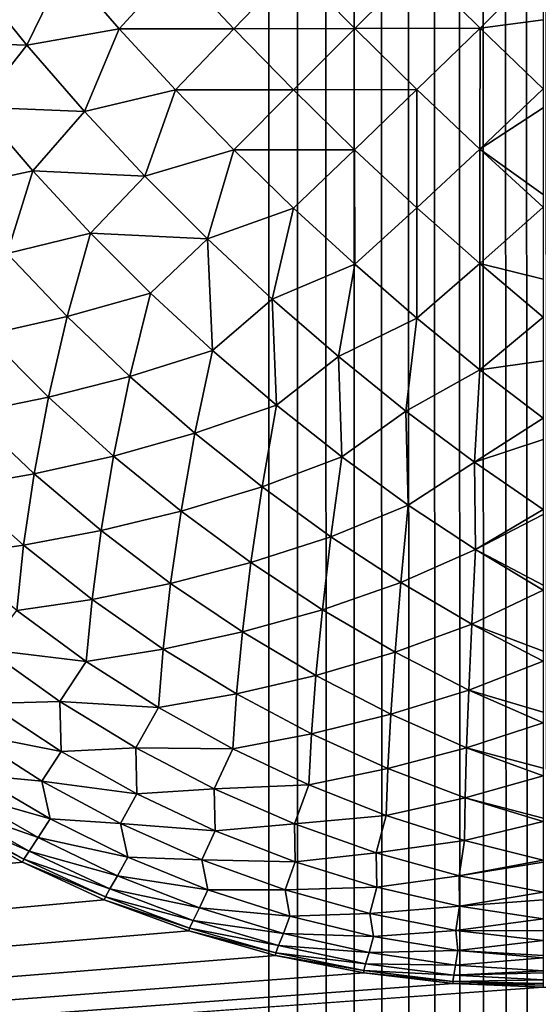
# Model space of a CAD drawing. Extents: x -226 to 226, y -900 to 900.
# Tile 13 of 256: x -168.75 to -167.71, y -879.03 to -877.06. Entities that reach past the tile are written whole.
import ezdxf

# ---------------------------------------------------------------- set-up
doc = ezdxf.new("R2010")
doc.units = 0
doc.header["$LTSCALE"] = 65.185185
for name, color, linetype in [('300', 7, 'CONTINUOUS'), ('318', 7, 'CONTINUOUS'), ('363', 7, 'CONTINUOUS'), ('428', 7, 'CONTINUOUS'), ('429', 7, 'CONTINUOUS')]:
    doc.layers.add(name, color=color, linetype=linetype)

msp = doc.modelspace()

# ---------------------------------------------------------------- linework, layer by layer
at = {"layer": '300', "color": 7, "linetype": 'CONTINUOUS'}
for points in [[(-168.7442, -878.7493), (-168.9017, -878.6611), (-168.7442, -878.7493, -22.7), (-168.7442, -878.7493)], [(-168.7442, -878.7493, -22.7), (-168.9017, -878.6611), (-168.9017, -878.6611, -22.7), (-168.7442, -878.7493, -22.7)], [(-168.5802, -878.8249), (-168.7442, -878.7493), (-168.5802, -878.8249, -22.7), (-168.5802, -878.8249)], [(-168.5802, -878.8249, -22.7), (-168.7442, -878.7493), (-168.7442, -878.7493, -22.7), (-168.5802, -878.8249, -22.7)], [(-168.4107, -878.8874), (-168.5802, -878.8249), (-168.4107, -878.8874, -22.7), (-168.4107, -878.8874)], [(-168.4107, -878.8874, -22.7), (-168.5802, -878.8249), (-168.5802, -878.8249, -22.7), (-168.4107, -878.8874, -22.7)], [(-168.2369, -878.9365), (-168.4107, -878.8874), (-168.2369, -878.9365, -22.7), (-168.2369, -878.9365)], [(-168.2369, -878.9365, -22.7), (-168.4107, -878.8874), (-168.4107, -878.8874, -22.7), (-168.2369, -878.9365, -22.7)], [(-168.0598, -878.9717), (-168.2369, -878.9365), (-168.0598, -878.9717, -22.7), (-168.0598, -878.9717)], [(-168.0598, -878.9717, -22.7), (-168.2369, -878.9365), (-168.2369, -878.9365, -22.7), (-168.0598, -878.9717, -22.7)], [(-167.8805, -878.9929), (-168.0598, -878.9717), (-167.8805, -878.9929, -22.7), (-167.8805, -878.9929)], [(-167.8805, -878.9929, -22.7), (-168.0598, -878.9717), (-168.0598, -878.9717, -22.7), (-167.8805, -878.9929, -22.7)], [(-167.7, -879), (-167.8805, -878.9929), (-167.7, -879, -22.7), (-167.7, -879)], [(-167.7, -879, -22.7), (-167.8805, -878.9929), (-167.8805, -878.9929, -22.7), (-167.7, -879, -22.7)]]:
    msp.add_3dface(points, dxfattribs=at)
at = {"layer": '318', "color": 7, "linetype": 'CONTINUOUS'}
for points in [[(-168.8448, -876.9752, -24.6757), (-168.6586, -876.9533, -24.7753), (-168.7356, -877.1107, -24.7122), (-168.8448, -876.9752, -24.6757)], [(-168.6586, -876.9533, -24.7753), (-168.5503, -877.078, -24.8034), (-168.7356, -877.1107, -24.7122), (-168.6586, -876.9533, -24.7753)], [(-168.6586, -876.9533, -24.7753), (-168.4369, -876.9535, -24.864), (-168.5503, -877.078, -24.8034), (-168.6586, -876.9533, -24.7753)], [(-168.4369, -876.9535, -24.864), (-168.3205, -877.0782, -24.8822), (-168.5503, -877.078, -24.8034), (-168.4369, -876.9535, -24.864)], [(-168.4369, -876.9535, -24.864), (-168.2001, -876.9531, -24.9307), (-168.3205, -877.0782, -24.8822), (-168.4369, -876.9535, -24.864)], [(-168.2001, -876.9531, -24.9307), (-168.0777, -877.0777, -24.9371), (-168.3205, -877.0782, -24.8822), (-168.2001, -876.9531, -24.9307)], [(-168.2001, -876.9531, -24.9307), (-167.9523, -876.9523, -24.9722), (-168.0777, -877.0777, -24.9371), (-168.2001, -876.9531, -24.9307)], [(-167.9523, -876.9523, -24.9722), (-167.8266, -877.0765, -24.9654), (-168.0777, -877.0777, -24.9371), (-167.9523, -876.9523, -24.9722)], [(-167.9523, -876.9523, -24.9722), (-167.7, -876.9497, -24.9864), (-167.8266, -877.0765, -24.9654), (-167.9523, -876.9523, -24.9722)], [(-167.7, -876.9497, -24.9864), (-167.7, -877.0598, -24.9717), (-167.8266, -877.0765, -24.9654), (-167.7, -876.9497, -24.9864)], [(-168.8448, -876.9752, -24.6757), (-168.7356, -877.1107, -24.7122), (-168.9365, -877.1039, -24.5968), (-168.8448, -876.9752, -24.6757)], [(-167.8266, -877.0765, -24.9654), (-167.7, -877.0598, -24.9717), (-167.7, -877.1983, -24.9454), (-167.8266, -877.0765, -24.9654)], [(-168.7356, -877.1107, -24.7122), (-168.5503, -877.078, -24.8034), (-168.6201, -877.2437, -24.7366), (-168.7356, -877.1107, -24.7122)], [(-168.5503, -877.078, -24.8034), (-168.4375, -877.2007, -24.8202), (-168.6201, -877.2437, -24.7366), (-168.5503, -877.078, -24.8034)], [(-168.5503, -877.078, -24.8034), (-168.3205, -877.0782, -24.8822), (-168.4375, -877.2007, -24.8202), (-168.5503, -877.078, -24.8034)], [(-168.3205, -877.0782, -24.8822), (-168.2007, -877.2007, -24.8883), (-168.4375, -877.2007, -24.8202), (-168.3205, -877.0782, -24.8822)], [(-168.3205, -877.0782, -24.8822), (-168.0777, -877.0777, -24.9371), (-168.2007, -877.2007, -24.8883), (-168.3205, -877.0782, -24.8822)], [(-168.0777, -877.0777, -24.9371), (-167.9531, -877.2001, -24.9307), (-168.2007, -877.2007, -24.8883), (-168.0777, -877.0777, -24.9371)], [(-168.0777, -877.0777, -24.9371), (-167.8266, -877.0765, -24.9654), (-167.9531, -877.2001, -24.9307), (-168.0777, -877.0777, -24.9371)], [(-167.9531, -877.2001, -24.9307), (-167.8266, -877.0765, -24.9654), (-167.827, -877.3196, -24.9113), (-167.9531, -877.2001, -24.9307)], [(-167.8266, -877.0765, -24.9654), (-167.7, -877.1983, -24.9454), (-167.827, -877.3196, -24.9113), (-167.8266, -877.0765, -24.9654)], [(-168.9365, -877.1039, -24.5968), (-168.7356, -877.1107, -24.7122), (-168.833, -877.235, -24.6288), (-168.9365, -877.1039, -24.5968)], [(-168.7356, -877.1107, -24.7122), (-168.6201, -877.2437, -24.7366), (-168.833, -877.235, -24.6288), (-168.7356, -877.1107, -24.7122)], [(-168.6201, -877.2437, -24.7366), (-168.4375, -877.2007, -24.8202), (-168.4992, -877.3735, -24.7488), (-168.6201, -877.2437, -24.7366)], [(-168.4375, -877.2007, -24.8202), (-168.3207, -877.3207, -24.8259), (-168.4992, -877.3735, -24.7488), (-168.4375, -877.2007, -24.8202)], [(-168.4375, -877.2007, -24.8202), (-168.2007, -877.2007, -24.8883), (-168.3207, -877.3207, -24.8259), (-168.4375, -877.2007, -24.8202)], [(-168.2007, -877.2007, -24.8883), (-168.0782, -877.3205, -24.8822), (-168.3207, -877.3207, -24.8259), (-168.2007, -877.2007, -24.8883)], [(-168.2007, -877.2007, -24.8883), (-167.9531, -877.2001, -24.9307), (-168.0782, -877.3205, -24.8822), (-168.2007, -877.2007, -24.8883)], [(-168.0782, -877.3205, -24.8822), (-167.9531, -877.2001, -24.9307), (-167.9535, -877.4369, -24.864), (-168.0782, -877.3205, -24.8822)], [(-167.9531, -877.2001, -24.9307), (-167.827, -877.3196, -24.9113), (-167.9535, -877.4369, -24.864), (-167.9531, -877.2001, -24.9307)], [(-167.7, -877.1983, -24.9454), (-167.7, -877.2369, -24.9365), (-167.827, -877.3196, -24.9113), (-167.7, -877.1983, -24.9454)], [(-168.833, -877.235, -24.6288), (-168.7233, -877.3632, -24.6501), (-168.8894, -877.3983, -24.5406), (-168.833, -877.235, -24.6288)], [(-168.833, -877.235, -24.6288), (-168.6201, -877.2437, -24.7366), (-168.7233, -877.3632, -24.6501), (-168.833, -877.235, -24.6288)], [(-167.827, -877.3196, -24.9113), (-167.7, -877.2369, -24.9365), (-167.7, -877.4107, -24.8874), (-167.827, -877.3196, -24.9113)], [(-168.6201, -877.2437, -24.7366), (-168.4992, -877.3735, -24.7488), (-168.7233, -877.3632, -24.6501), (-168.6201, -877.2437, -24.7366)], [(-168.4992, -877.3735, -24.7488), (-168.3207, -877.3207, -24.8259), (-168.3735, -877.4992, -24.7488), (-168.4992, -877.3735, -24.7488)], [(-168.3207, -877.3207, -24.8259), (-168.2007, -877.4375, -24.8202), (-168.3735, -877.4992, -24.7488), (-168.3207, -877.3207, -24.8259)], [(-168.3207, -877.3207, -24.8259), (-168.0782, -877.3205, -24.8822), (-168.2007, -877.4375, -24.8202), (-168.3207, -877.3207, -24.8259)], [(-168.2007, -877.4375, -24.8202), (-168.0782, -877.3205, -24.8822), (-168.078, -877.5503, -24.8034), (-168.2007, -877.4375, -24.8202)], [(-168.0782, -877.3205, -24.8822), (-167.9535, -877.4369, -24.864), (-168.078, -877.5503, -24.8034), (-168.0782, -877.3205, -24.8822)], [(-167.9535, -877.4369, -24.864), (-167.827, -877.3196, -24.9113), (-167.8274, -877.5491, -24.8337), (-167.9535, -877.4369, -24.864)], [(-167.827, -877.3196, -24.9113), (-167.7, -877.4355, -24.8792), (-167.8274, -877.5491, -24.8337), (-167.827, -877.3196, -24.9113)], [(-167.7, -877.4355, -24.8792), (-167.827, -877.3196, -24.9113), (-167.7, -877.4107, -24.8874), (-167.7, -877.4355, -24.8792)], [(-168.8894, -877.3983, -24.5406), (-168.7233, -877.3632, -24.6501), (-168.7752, -877.5289, -24.5566), (-168.8894, -877.3983, -24.5406)], [(-168.7233, -877.3632, -24.6501), (-168.608, -877.4878, -24.6609), (-168.7752, -877.5289, -24.5566), (-168.7233, -877.3632, -24.6501)], [(-168.7233, -877.3632, -24.6501), (-168.4992, -877.3735, -24.7488), (-168.608, -877.4878, -24.6609), (-168.7233, -877.3632, -24.6501)], [(-168.4992, -877.3735, -24.7488), (-168.3735, -877.4992, -24.7488), (-168.608, -877.4878, -24.6609), (-168.4992, -877.3735, -24.7488)], [(-168.3735, -877.4992, -24.7488), (-168.2007, -877.4375, -24.8202), (-168.2437, -877.6201, -24.7366), (-168.3735, -877.4992, -24.7488)], [(-168.2007, -877.4375, -24.8202), (-168.078, -877.5503, -24.8034), (-168.2437, -877.6201, -24.7366), (-168.2007, -877.4375, -24.8202)], [(-168.078, -877.5503, -24.8034), (-167.9535, -877.4369, -24.864), (-167.9533, -877.6586, -24.7753), (-168.078, -877.5503, -24.8034)], [(-167.9535, -877.4369, -24.864), (-167.8274, -877.5491, -24.8337), (-167.9533, -877.6586, -24.7753), (-167.9535, -877.4369, -24.864)], [(-167.7, -877.4355, -24.8792), (-167.7, -877.5802, -24.8249), (-167.8274, -877.5491, -24.8337), (-167.7, -877.4355, -24.8792)], [(-168.7752, -877.5289, -24.5566), (-168.608, -877.4878, -24.6609), (-168.6548, -877.6548, -24.5619), (-168.7752, -877.5289, -24.5566)], [(-168.608, -877.4878, -24.6609), (-168.4878, -877.608, -24.6609), (-168.6548, -877.6548, -24.5619), (-168.608, -877.4878, -24.6609)], [(-168.608, -877.4878, -24.6609), (-168.3735, -877.4992, -24.7488), (-168.4878, -877.608, -24.6609), (-168.608, -877.4878, -24.6609)], [(-168.4878, -877.608, -24.6609), (-168.3735, -877.4992, -24.7488), (-168.3632, -877.7233, -24.6501), (-168.4878, -877.608, -24.6609)], [(-168.3735, -877.4992, -24.7488), (-168.2437, -877.6201, -24.7366), (-168.3632, -877.7233, -24.6501), (-168.3735, -877.4992, -24.7488)], [(-168.7752, -877.5289, -24.5566), (-168.6548, -877.6548, -24.5619), (-168.8168, -877.6921, -24.4488), (-168.7752, -877.5289, -24.5566)], [(-168.2437, -877.6201, -24.7366), (-168.078, -877.5503, -24.8034), (-168.1107, -877.7356, -24.7122), (-168.2437, -877.6201, -24.7366)], [(-168.078, -877.5503, -24.8034), (-167.9533, -877.6586, -24.7753), (-168.1107, -877.7356, -24.7122), (-168.078, -877.5503, -24.8034)], [(-167.9533, -877.6586, -24.7753), (-167.8274, -877.5491, -24.8337), (-167.8273, -877.7618, -24.7363), (-167.9533, -877.6586, -24.7753)], [(-167.8274, -877.5491, -24.8337), (-167.7, -877.5802, -24.8249), (-167.7, -877.6565, -24.7917), (-167.8274, -877.5491, -24.8337)], [(-167.8274, -877.5491, -24.8337), (-167.7, -877.6565, -24.7917), (-167.8273, -877.7618, -24.7363), (-167.8274, -877.5491, -24.8337)], [(-168.6548, -877.6548, -24.5619), (-168.4878, -877.608, -24.6609), (-168.5289, -877.7752, -24.5566), (-168.6548, -877.6548, -24.5619)], [(-168.4878, -877.608, -24.6609), (-168.3632, -877.7233, -24.6501), (-168.5289, -877.7752, -24.5566), (-168.4878, -877.608, -24.6609)], [(-168.3632, -877.7233, -24.6501), (-168.2437, -877.6201, -24.7366), (-168.235, -877.833, -24.6288), (-168.3632, -877.7233, -24.6501)], [(-168.2437, -877.6201, -24.7366), (-168.1107, -877.7356, -24.7122), (-168.235, -877.833, -24.6288), (-168.2437, -877.6201, -24.7366)], [(-168.8168, -877.6921, -24.4488), (-168.6548, -877.6548, -24.5619), (-168.6921, -877.8168, -24.4488), (-168.8168, -877.6921, -24.4488)], [(-168.6548, -877.6548, -24.5619), (-168.5289, -877.7752, -24.5566), (-168.6921, -877.8168, -24.4488), (-168.6548, -877.6548, -24.5619)], [(-167.7, -877.6565, -24.7917), (-167.7, -877.7442, -24.7493), (-167.8273, -877.7618, -24.7363), (-167.7, -877.6565, -24.7917)], [(-168.1107, -877.7356, -24.7122), (-167.9533, -877.6586, -24.7753), (-167.9752, -877.8448, -24.6757), (-168.1107, -877.7356, -24.7122)], [(-167.9533, -877.6586, -24.7753), (-167.8273, -877.7618, -24.7363), (-167.9752, -877.8448, -24.6757), (-167.9533, -877.6586, -24.7753)], [(-168.8168, -877.6921, -24.4488), (-168.6921, -877.8168, -24.4488), (-168.8492, -877.8492, -24.3275), (-168.8168, -877.6921, -24.4488)], [(-168.5289, -877.7752, -24.5566), (-168.3632, -877.7233, -24.6501), (-168.3983, -877.8894, -24.5406), (-168.5289, -877.7752, -24.5566)], [(-168.3632, -877.7233, -24.6501), (-168.235, -877.833, -24.6288), (-168.3983, -877.8894, -24.5406), (-168.3632, -877.7233, -24.6501)], [(-168.235, -877.833, -24.6288), (-168.1107, -877.7356, -24.7122), (-168.1039, -877.9365, -24.5968), (-168.235, -877.833, -24.6288)], [(-168.1107, -877.7356, -24.7122), (-167.9752, -877.8448, -24.6757), (-168.1039, -877.9365, -24.5968), (-168.1107, -877.7356, -24.7122)], [(-167.8273, -877.7618, -24.7363), (-167.7, -877.7442, -24.7493), (-167.7, -877.8592, -24.6865), (-167.8273, -877.7618, -24.7363)], [(-167.9752, -877.8448, -24.6757), (-167.8273, -877.7618, -24.7363), (-167.8381, -877.9473, -24.6275), (-167.9752, -877.8448, -24.6757)], [(-167.8273, -877.7618, -24.7363), (-167.7, -877.8592, -24.6865), (-167.8381, -877.9473, -24.6275), (-167.8273, -877.7618, -24.7363)], [(-168.6921, -877.8168, -24.4488), (-168.5289, -877.7752, -24.5566), (-168.5616, -877.935, -24.4385), (-168.6921, -877.8168, -24.4488)], [(-168.5289, -877.7752, -24.5566), (-168.3983, -877.8894, -24.5406), (-168.5616, -877.935, -24.4385), (-168.5289, -877.7752, -24.5566)], [(-168.8492, -877.8492, -24.3275), (-168.6921, -877.8168, -24.4488), (-168.7209, -877.9707, -24.3227), (-168.8492, -877.8492, -24.3275)], [(-168.6921, -877.8168, -24.4488), (-168.5616, -877.935, -24.4385), (-168.7209, -877.9707, -24.3227), (-168.6921, -877.8168, -24.4488)], [(-168.3983, -877.8894, -24.5406), (-168.235, -877.833, -24.6288), (-168.2636, -877.9968, -24.514), (-168.3983, -877.8894, -24.5406)], [(-168.235, -877.833, -24.6288), (-168.1039, -877.9365, -24.5968), (-168.2636, -877.9968, -24.514), (-168.235, -877.833, -24.6288)], [(-168.8492, -877.8492, -24.3275), (-168.7209, -877.9707, -24.3227), (-168.873, -877.9973, -24.1937), (-168.8492, -877.8492, -24.3275)], [(-168.1039, -877.9365, -24.5968), (-167.9752, -877.8448, -24.6757), (-167.9706, -878.0332, -24.5546), (-168.1039, -877.9365, -24.5968)], [(-167.9752, -877.8448, -24.6757), (-167.8381, -877.9473, -24.6275), (-167.9706, -878.0332, -24.5546), (-167.9752, -877.8448, -24.6757)], [(-167.7, -877.8592, -24.6865), (-167.7, -877.9017, -24.6611), (-167.8381, -877.9473, -24.6275), (-167.7, -877.8592, -24.6865)], [(-168.5616, -877.935, -24.4385), (-168.3983, -877.8894, -24.5406), (-168.426, -878.0458, -24.418), (-168.5616, -877.935, -24.4385)], [(-168.3983, -877.8894, -24.5406), (-168.2636, -877.9968, -24.514), (-168.426, -878.0458, -24.418), (-168.3983, -877.8894, -24.5406)], [(-167.8381, -877.9473, -24.6275), (-167.7, -877.9017, -24.6611), (-167.7, -878.0422, -24.5678), (-167.8381, -877.9473, -24.6275)], [(-168.7209, -877.9707, -24.3227), (-168.5616, -877.935, -24.4385), (-168.5867, -878.0846, -24.3083), (-168.7209, -877.9707, -24.3227)], [(-168.5616, -877.935, -24.4385), (-168.426, -878.0458, -24.418), (-168.5867, -878.0846, -24.3083), (-168.5616, -877.935, -24.4385)], [(-168.2636, -877.9968, -24.514), (-168.1039, -877.9365, -24.5968), (-168.1257, -878.0968, -24.477), (-168.2636, -877.9968, -24.514)], [(-168.1039, -877.9365, -24.5968), (-167.9706, -878.0332, -24.5546), (-168.1257, -878.0968, -24.477), (-168.1039, -877.9365, -24.5968)], [(-167.9706, -878.0332, -24.5546), (-167.8381, -877.9473, -24.6275), (-167.8358, -878.1226, -24.5021), (-167.9706, -878.0332, -24.5546)], [(-167.8381, -877.9473, -24.6275), (-167.7, -878.0422, -24.5678), (-167.8358, -878.1226, -24.5021), (-167.8381, -877.9473, -24.6275)], [(-168.873, -877.9973, -24.1937), (-168.7209, -877.9707, -24.3227), (-168.7419, -878.114, -24.185), (-168.873, -877.9973, -24.1937)], [(-168.7209, -877.9707, -24.3227), (-168.5867, -878.0846, -24.3083), (-168.7419, -878.114, -24.185), (-168.7209, -877.9707, -24.3227)], [(-168.873, -877.9973, -24.1937), (-168.7419, -878.114, -24.185), (-168.8887, -878.1342, -24.0491), (-168.873, -877.9973, -24.1937)], [(-168.426, -878.0458, -24.418), (-168.2636, -877.9968, -24.514), (-168.2862, -878.1488, -24.3874), (-168.426, -878.0458, -24.418)], [(-168.2636, -877.9968, -24.514), (-168.1257, -878.0968, -24.477), (-168.2862, -878.1488, -24.3874), (-168.2636, -877.9968, -24.514)], [(-168.5867, -878.0846, -24.3083), (-168.426, -878.0458, -24.418), (-168.4471, -878.1904, -24.2844), (-168.5867, -878.0846, -24.3083)], [(-168.426, -878.0458, -24.418), (-168.2862, -878.1488, -24.3874), (-168.4471, -878.1904, -24.2844), (-168.426, -878.0458, -24.418)], [(-168.1257, -878.0968, -24.477), (-167.9706, -878.0332, -24.5546), (-167.9854, -878.1887, -24.4298), (-168.1257, -878.0968, -24.477)], [(-167.9706, -878.0332, -24.5546), (-167.8358, -878.1226, -24.5021), (-167.9854, -878.1887, -24.4298), (-167.9706, -878.0332, -24.5546)], [(-167.7, -878.0422, -24.5678), (-167.7, -878.0519, -24.5607), (-167.8358, -878.1226, -24.5021), (-167.7, -878.0422, -24.5678)], [(-167.8358, -878.1226, -24.5021), (-167.7, -878.0519, -24.5607), (-167.7, -878.1937, -24.4489), (-167.8358, -878.1226, -24.5021)], [(-168.7419, -878.114, -24.185), (-168.5867, -878.0846, -24.3083), (-168.6046, -878.2224, -24.1676), (-168.7419, -878.114, -24.185)], [(-168.5867, -878.0846, -24.3083), (-168.4471, -878.1904, -24.2844), (-168.6046, -878.2224, -24.1676), (-168.5867, -878.0846, -24.3083)], [(-168.2862, -878.1488, -24.3874), (-168.1257, -878.0968, -24.477), (-168.1429, -878.2432, -24.3469), (-168.2862, -878.1488, -24.3874)], [(-168.1257, -878.0968, -24.477), (-167.9854, -878.1887, -24.4298), (-168.1429, -878.2432, -24.3469), (-168.1257, -878.0968, -24.477)], [(-168.8887, -878.1342, -24.0491), (-168.7419, -878.114, -24.185), (-168.7554, -878.245, -24.0375), (-168.8887, -878.1342, -24.0491)], [(-168.7419, -878.114, -24.185), (-168.6046, -878.2224, -24.1676), (-168.7554, -878.245, -24.0375), (-168.7419, -878.114, -24.185)], [(-167.9854, -878.1887, -24.4298), (-167.8358, -878.1226, -24.5021), (-167.8434, -878.2721, -24.3727), (-167.9854, -878.1887, -24.4298)], [(-167.8358, -878.1226, -24.5021), (-167.7, -878.2042, -24.4399), (-167.8434, -878.2721, -24.3727), (-167.8358, -878.1226, -24.5021)], [(-167.7, -878.2042, -24.4399), (-167.8358, -878.1226, -24.5021), (-167.7, -878.1937, -24.4489), (-167.7, -878.2042, -24.4399)], [(-168.4471, -878.1904, -24.2844), (-168.2862, -878.1488, -24.3874), (-168.3032, -878.2874, -24.2512), (-168.4471, -878.1904, -24.2844)], [(-168.2862, -878.1488, -24.3874), (-168.1429, -878.2432, -24.3469), (-168.3032, -878.2874, -24.2512), (-168.2862, -878.1488, -24.3874)], [(-168.1429, -878.2432, -24.3469), (-167.9854, -878.1887, -24.4298), (-167.9969, -878.3286, -24.2967), (-168.1429, -878.2432, -24.3469)], [(-167.9854, -878.1887, -24.4298), (-167.8434, -878.2721, -24.3727), (-167.9969, -878.3286, -24.2967), (-167.9854, -878.1887, -24.4298)], [(-168.6046, -878.2224, -24.1676), (-168.4471, -878.1904, -24.2844), (-168.4622, -878.322, -24.1417), (-168.6046, -878.2224, -24.1676)], [(-168.4471, -878.1904, -24.2844), (-168.3032, -878.2874, -24.2512), (-168.4622, -878.322, -24.1417), (-168.4471, -878.1904, -24.2844)], [(-167.7, -878.2042, -24.4399), (-167.7, -878.3263, -24.3263), (-167.8434, -878.2721, -24.3727), (-167.7, -878.2042, -24.4399)], [(-168.7554, -878.245, -24.0375), (-168.6046, -878.2224, -24.1676), (-168.6162, -878.347, -24.0183), (-168.7554, -878.245, -24.0375)], [(-168.6046, -878.2224, -24.1676), (-168.4622, -878.322, -24.1417), (-168.6162, -878.347, -24.0183), (-168.6046, -878.2224, -24.1676)], [(-168.7554, -878.245, -24.0375), (-168.6162, -878.347, -24.0183), (-168.8154, -878.3232, -23.8879), (-168.7554, -878.245, -24.0375)], [(-168.3032, -878.2874, -24.2512), (-168.1429, -878.2432, -24.3469), (-168.1557, -878.375, -24.2088), (-168.3032, -878.2874, -24.2512)], [(-168.1429, -878.2432, -24.3469), (-167.9969, -878.3286, -24.2967), (-168.1557, -878.375, -24.2088), (-168.1429, -878.2432, -24.3469)], [(-168.4622, -878.322, -24.1417), (-168.3032, -878.2874, -24.2512), (-168.3152, -878.412, -24.1073), (-168.4622, -878.322, -24.1417)], [(-168.3032, -878.2874, -24.2512), (-168.1557, -878.375, -24.2088), (-168.3152, -878.412, -24.1073), (-168.3032, -878.2874, -24.2512)], [(-167.9969, -878.3286, -24.2967), (-167.8434, -878.2721, -24.3727), (-167.8493, -878.4044, -24.2371), (-167.9969, -878.3286, -24.2967)], [(-167.8434, -878.2721, -24.3727), (-167.7, -878.3463, -24.3061), (-167.8493, -878.4044, -24.2371), (-167.8434, -878.2721, -24.3727)], [(-167.8434, -878.2721, -24.3727), (-167.7, -878.3263, -24.3263), (-167.7, -878.3463, -24.3061), (-167.8434, -878.2721, -24.3727)], [(-168.8154, -878.3232, -23.8879), (-168.6162, -878.347, -24.0183), (-168.6693, -878.427, -23.8696), (-168.8154, -878.3232, -23.8879)], [(-168.8154, -878.3232, -23.8879), (-168.6693, -878.427, -23.8696), (-168.8131, -878.4316, -23.7259), (-168.8154, -878.3232, -23.8879)], [(-168.6162, -878.347, -24.0183), (-168.4622, -878.322, -24.1417), (-168.4716, -878.4396, -23.9916), (-168.6162, -878.347, -24.0183)], [(-168.4622, -878.322, -24.1417), (-168.3152, -878.412, -24.1073), (-168.4716, -878.4396, -23.9916), (-168.4622, -878.322, -24.1417)], [(-168.6162, -878.347, -24.0183), (-168.4716, -878.4396, -23.9916), (-168.6693, -878.427, -23.8696), (-168.6162, -878.347, -24.0183)], [(-168.1557, -878.375, -24.2088), (-167.9969, -878.3286, -24.2967), (-168.0056, -878.4528, -24.1575), (-168.1557, -878.375, -24.2088)], [(-167.9969, -878.3286, -24.2967), (-167.8493, -878.4044, -24.2371), (-168.0056, -878.4528, -24.1575), (-167.9969, -878.3286, -24.2967)], [(-167.7, -878.3463, -24.3061), (-167.7, -878.4489, -24.1937), (-167.8493, -878.4044, -24.2371), (-167.7, -878.3463, -24.3061)], [(-168.3152, -878.412, -24.1073), (-168.1557, -878.375, -24.2088), (-168.1647, -878.4921, -24.0647), (-168.3152, -878.412, -24.1073)], [(-168.1557, -878.375, -24.2088), (-168.0056, -878.4528, -24.1575), (-168.1647, -878.4921, -24.0647), (-168.1557, -878.375, -24.2088)], [(-168.0056, -878.4528, -24.1575), (-167.8493, -878.4044, -24.2371), (-167.8536, -878.5202, -24.0976), (-168.0056, -878.4528, -24.1575)], [(-167.8493, -878.4044, -24.2371), (-167.7, -878.47, -24.1687), (-167.8536, -878.5202, -24.0976), (-167.8493, -878.4044, -24.2371)], [(-167.8493, -878.4044, -24.2371), (-167.7, -878.4489, -24.1937), (-167.7, -878.47, -24.1687), (-167.8493, -878.4044, -24.2371)], [(-168.4716, -878.4396, -23.9916), (-168.3152, -878.412, -24.1073), (-168.3227, -878.5223, -23.9576), (-168.4716, -878.4396, -23.9916)], [(-168.3152, -878.412, -24.1073), (-168.1647, -878.4921, -24.0647), (-168.3227, -878.5223, -23.9576), (-168.3152, -878.412, -24.1073)], [(-168.8131, -878.4316, -23.7259), (-168.6667, -878.5275, -23.7077), (-168.8567, -878.4904, -23.564), (-168.8131, -878.4316, -23.7259)], [(-168.8131, -878.4316, -23.7259), (-168.6693, -878.427, -23.8696), (-168.6667, -878.5275, -23.7077), (-168.8131, -878.4316, -23.7259)], [(-168.6693, -878.427, -23.8696), (-168.4716, -878.4396, -23.9916), (-168.5172, -878.5203, -23.8441), (-168.6693, -878.427, -23.8696)], [(-168.6693, -878.427, -23.8696), (-168.5172, -878.5203, -23.8441), (-168.6667, -878.5275, -23.7077), (-168.6693, -878.427, -23.8696)], [(-168.4716, -878.4396, -23.9916), (-168.3227, -878.5223, -23.9576), (-168.5172, -878.5203, -23.8441), (-168.4716, -878.4396, -23.9916)], [(-168.1647, -878.4921, -24.0647), (-168.0056, -878.4528, -24.1575), (-168.0114, -878.5617, -24.0141), (-168.1647, -878.4921, -24.0647)], [(-168.0056, -878.4528, -24.1575), (-167.8536, -878.5202, -24.0976), (-168.0114, -878.5617, -24.0141), (-168.0056, -878.4528, -24.1575)], [(-167.7, -878.47, -24.1687), (-167.7, -878.5607, -24.0519), (-167.8536, -878.5202, -24.0976), (-167.7, -878.47, -24.1687)], [(-168.8567, -878.4904, -23.564), (-168.6667, -878.5275, -23.7077), (-168.7053, -878.587, -23.5479), (-168.8567, -878.4904, -23.564)], [(-168.8567, -878.4904, -23.564), (-168.7053, -878.587, -23.5479), (-168.839, -878.5742, -23.3928), (-168.8567, -878.4904, -23.564)], [(-168.3227, -878.5223, -23.9576), (-168.1647, -878.4921, -24.0647), (-168.1702, -878.5946, -23.9163), (-168.3227, -878.5223, -23.9576)], [(-168.1647, -878.4921, -24.0647), (-168.0114, -878.5617, -24.0141), (-168.1702, -878.5946, -23.9163), (-168.1647, -878.4921, -24.0647)], [(-168.6667, -878.5275, -23.7077), (-168.5172, -878.5203, -23.8441), (-168.5147, -878.6128, -23.6836), (-168.6667, -878.5275, -23.7077)], [(-168.5172, -878.5203, -23.8441), (-168.3227, -878.5223, -23.9576), (-168.3601, -878.6023, -23.8115), (-168.5172, -878.5203, -23.8441)], [(-168.5172, -878.5203, -23.8441), (-168.3601, -878.6023, -23.8115), (-168.5147, -878.6128, -23.6836), (-168.5172, -878.5203, -23.8441)], [(-168.3227, -878.5223, -23.9576), (-168.1702, -878.5946, -23.9163), (-168.3601, -878.6023, -23.8115), (-168.3227, -878.5223, -23.9576)], [(-168.0114, -878.5617, -24.0141), (-167.8536, -878.5202, -24.0976), (-167.8564, -878.6205, -23.9559), (-168.0114, -878.5617, -24.0141)], [(-167.8536, -878.5202, -24.0976), (-167.7, -878.5767, -24.0297), (-167.8564, -878.6205, -23.9559), (-167.8536, -878.5202, -24.0976)], [(-167.8536, -878.5202, -24.0976), (-167.7, -878.5607, -24.0519), (-167.7, -878.5767, -24.0297), (-167.8536, -878.5202, -24.0976)], [(-168.6667, -878.5275, -23.7077), (-168.5147, -878.6128, -23.6836), (-168.7053, -878.587, -23.5479), (-168.6667, -878.5275, -23.7077)], [(-168.1702, -878.5946, -23.9163), (-168.0114, -878.5617, -24.0141), (-168.0151, -878.6561, -23.8681), (-168.1702, -878.5946, -23.9163)], [(-168.0114, -878.5617, -24.0141), (-167.8564, -878.6205, -23.9559), (-168.0151, -878.6561, -23.8681), (-168.0114, -878.5617, -24.0141)], [(-168.839, -878.5742, -23.3928), (-168.6889, -878.6625, -23.3786), (-168.8664, -878.6121, -23.223), (-168.839, -878.5742, -23.3928)], [(-168.839, -878.5742, -23.3928), (-168.7053, -878.587, -23.5479), (-168.6889, -878.6625, -23.3786), (-168.839, -878.5742, -23.3928)], [(-167.7, -878.5767, -24.0297), (-167.7, -878.6611, -23.9017), (-167.8564, -878.6205, -23.9559), (-167.7, -878.5767, -24.0297)], [(-168.7053, -878.587, -23.5479), (-168.5147, -878.6128, -23.6836), (-168.5476, -878.6719, -23.5265), (-168.7053, -878.587, -23.5479)], [(-168.7053, -878.587, -23.5479), (-168.5476, -878.6719, -23.5265), (-168.6889, -878.6625, -23.3786), (-168.7053, -878.587, -23.5479)], [(-168.5147, -878.6128, -23.6836), (-168.3601, -878.6023, -23.8115), (-168.3579, -878.6868, -23.6538), (-168.5147, -878.6128, -23.6836)], [(-168.3601, -878.6023, -23.8115), (-168.1702, -878.5946, -23.9163), (-168.1989, -878.6727, -23.7721), (-168.3601, -878.6023, -23.8115)], [(-168.3601, -878.6023, -23.8115), (-168.1989, -878.6727, -23.7721), (-168.3579, -878.6868, -23.6538), (-168.3601, -878.6023, -23.8115)], [(-168.1702, -878.5946, -23.9163), (-168.0151, -878.6561, -23.8681), (-168.1989, -878.6727, -23.7721), (-168.1702, -878.5946, -23.9163)], [(-168.8664, -878.6121, -23.223), (-168.7131, -878.7004, -23.2119), (-168.8863, -878.6391, -23.0502), (-168.8664, -878.6121, -23.223)], [(-168.8664, -878.6121, -23.223), (-168.6889, -878.6625, -23.3786), (-168.7131, -878.7004, -23.2119), (-168.8664, -878.6121, -23.223)], [(-168.5147, -878.6128, -23.6836), (-168.3579, -878.6868, -23.6538), (-168.5476, -878.6719, -23.5265), (-168.5147, -878.6128, -23.6836)], [(-168.0151, -878.6561, -23.8681), (-167.8564, -878.6205, -23.9559), (-167.8581, -878.7064, -23.8133), (-168.0151, -878.6561, -23.8681)], [(-167.8564, -878.6205, -23.9559), (-167.7, -878.668, -23.8904), (-167.8581, -878.7064, -23.8133), (-167.8564, -878.6205, -23.9559)], [(-167.8564, -878.6205, -23.9559), (-167.7, -878.6611, -23.9017), (-167.7, -878.668, -23.8904), (-167.8564, -878.6205, -23.9559)], [(-168.8982, -878.6554, -22.8755), (-168.8863, -878.6391, -23.0502), (-168.7308, -878.7273, -23.0427), (-168.8982, -878.6554, -22.8755)], [(-168.8863, -878.6391, -23.0502), (-168.7131, -878.7004, -23.2119), (-168.7308, -878.7273, -23.0427), (-168.8863, -878.6391, -23.0502)], [(-168.7412, -878.7436, -22.8717), (-168.9017, -878.6611, -22.7), (-168.8982, -878.6554, -22.8755), (-168.7412, -878.7436, -22.8717)], [(-168.7442, -878.7493, -22.7), (-168.9017, -878.6611, -22.7), (-168.7412, -878.7436, -22.8717), (-168.7442, -878.7493, -22.7)], [(-168.7412, -878.7436, -22.8717), (-168.8982, -878.6554, -22.8755), (-168.7308, -878.7273, -23.0427), (-168.7412, -878.7436, -22.8717)], [(-168.6889, -878.6625, -23.3786), (-168.5331, -878.7395, -23.3605), (-168.7131, -878.7004, -23.2119), (-168.6889, -878.6625, -23.3786)], [(-168.6889, -878.6625, -23.3786), (-168.5476, -878.6719, -23.5265), (-168.5331, -878.7395, -23.3605), (-168.6889, -878.6625, -23.3786)], [(-168.1989, -878.6727, -23.7721), (-168.0151, -878.6561, -23.8681), (-168.0347, -878.731, -23.7262), (-168.1989, -878.6727, -23.7721)], [(-168.0151, -878.6561, -23.8681), (-167.8581, -878.7064, -23.8133), (-168.0347, -878.731, -23.7262), (-168.0151, -878.6561, -23.8681)], [(-168.5476, -878.6719, -23.5265), (-168.3579, -878.6868, -23.6538), (-168.3847, -878.7447, -23.5002), (-168.5476, -878.6719, -23.5265)], [(-168.5476, -878.6719, -23.5265), (-168.3847, -878.7447, -23.5002), (-168.5331, -878.7395, -23.3605), (-168.5476, -878.6719, -23.5265)], [(-168.3579, -878.6868, -23.6538), (-168.1989, -878.6727, -23.7721), (-168.1972, -878.7492, -23.6184), (-168.3579, -878.6868, -23.6538)], [(-168.1989, -878.6727, -23.7721), (-168.0347, -878.731, -23.7262), (-168.1972, -878.7492, -23.6184), (-168.1989, -878.6727, -23.7721)], [(-167.7, -878.668, -23.8904), (-167.7, -878.7452, -23.7522), (-167.8581, -878.7064, -23.8133), (-167.7, -878.668, -23.8904)], [(-168.7131, -878.7004, -23.2119), (-168.5538, -878.7768, -23.1978), (-168.7308, -878.7273, -23.0427), (-168.7131, -878.7004, -23.2119)], [(-168.7131, -878.7004, -23.2119), (-168.5331, -878.7395, -23.3605), (-168.5538, -878.7768, -23.1978), (-168.7131, -878.7004, -23.2119)], [(-168.3579, -878.6868, -23.6538), (-168.1972, -878.7492, -23.6184), (-168.3847, -878.7447, -23.5002), (-168.3579, -878.6868, -23.6538)], [(-168.0347, -878.731, -23.7262), (-167.8581, -878.7064, -23.8133), (-167.8684, -878.7768, -23.6739), (-168.0347, -878.731, -23.7262)], [(-167.8581, -878.7064, -23.8133), (-167.7, -878.7452, -23.7522), (-167.8684, -878.7768, -23.6739), (-167.8581, -878.7064, -23.8133)], [(-168.7412, -878.7436, -22.8717), (-168.7308, -878.7273, -23.0427), (-168.569, -878.8033, -23.0331), (-168.7412, -878.7436, -22.8717)], [(-168.7308, -878.7273, -23.0427), (-168.5538, -878.7768, -23.1978), (-168.569, -878.8033, -23.0331), (-168.7308, -878.7273, -23.0427)], [(-168.5331, -878.7395, -23.3605), (-168.3725, -878.8048, -23.3386), (-168.5538, -878.7768, -23.1978), (-168.5331, -878.7395, -23.3605)], [(-168.5331, -878.7395, -23.3605), (-168.3847, -878.7447, -23.5002), (-168.3725, -878.8048, -23.3386), (-168.5331, -878.7395, -23.3605)], [(-168.1972, -878.7492, -23.6184), (-168.0347, -878.731, -23.7262), (-168.0336, -878.7997, -23.5775), (-168.1972, -878.7492, -23.6184)], [(-168.0347, -878.731, -23.7262), (-167.8684, -878.7768, -23.6739), (-168.0336, -878.7997, -23.5775), (-168.0347, -878.731, -23.7262)], [(-168.5779, -878.8193, -22.8668), (-168.7442, -878.7493, -22.7), (-168.7412, -878.7436, -22.8717), (-168.5779, -878.8193, -22.8668)], [(-168.5802, -878.8249, -22.7), (-168.7442, -878.7493, -22.7), (-168.5779, -878.8193, -22.8668), (-168.5802, -878.8249, -22.7)], [(-168.5779, -878.8193, -22.8668), (-168.7412, -878.7436, -22.8717), (-168.569, -878.8033, -23.0331), (-168.5779, -878.8193, -22.8668)], [(-168.3847, -878.7447, -23.5002), (-168.1972, -878.7492, -23.6184), (-168.2177, -878.805, -23.4688), (-168.3847, -878.7447, -23.5002)], [(-168.3847, -878.7447, -23.5002), (-168.2177, -878.805, -23.4688), (-168.3725, -878.8048, -23.3386), (-168.3847, -878.7447, -23.5002)], [(-168.1972, -878.7492, -23.6184), (-168.0336, -878.7997, -23.5775), (-168.2177, -878.805, -23.4688), (-168.1972, -878.7492, -23.6184)], [(-167.7, -878.7452, -23.7522), (-167.7, -878.7493, -23.7442), (-167.8684, -878.7768, -23.6739), (-167.7, -878.7452, -23.7522)], [(-167.8684, -878.7768, -23.6739), (-167.7, -878.7493, -23.7442), (-167.7, -878.8097, -23.616), (-167.8684, -878.7768, -23.6739)], [(-168.5538, -878.7768, -23.1978), (-168.3894, -878.8409, -23.1808), (-168.569, -878.8033, -23.0331), (-168.5538, -878.7768, -23.1978)], [(-168.5538, -878.7768, -23.1978), (-168.3725, -878.8048, -23.3386), (-168.3894, -878.8409, -23.1808), (-168.5538, -878.7768, -23.1978)], [(-168.0336, -878.7997, -23.5775), (-167.8684, -878.7768, -23.6739), (-167.8681, -878.8378, -23.5316), (-168.0336, -878.7997, -23.5775)], [(-167.8684, -878.7768, -23.6739), (-167.7, -878.8097, -23.616), (-167.8681, -878.8378, -23.5316), (-167.8684, -878.7768, -23.6739)], [(-168.2177, -878.805, -23.4688), (-168.0336, -878.7997, -23.5775), (-168.0474, -878.8523, -23.4328), (-168.2177, -878.805, -23.4688)], [(-168.0336, -878.7997, -23.5775), (-167.8681, -878.8378, -23.5316), (-168.0474, -878.8523, -23.4328), (-168.0336, -878.7997, -23.5775)], [(-168.4091, -878.882, -22.8609), (-168.5802, -878.8249, -22.7), (-168.5779, -878.8193, -22.8668), (-168.4091, -878.882, -22.8609)], [(-168.5779, -878.8193, -22.8668), (-168.569, -878.8033, -23.0331), (-168.402, -878.8666, -23.0214), (-168.5779, -878.8193, -22.8668)], [(-168.4091, -878.882, -22.8609), (-168.5779, -878.8193, -22.8668), (-168.402, -878.8666, -23.0214), (-168.4091, -878.882, -22.8609)], [(-168.569, -878.8033, -23.0331), (-168.3894, -878.8409, -23.1808), (-168.402, -878.8666, -23.0214), (-168.569, -878.8033, -23.0331)], [(-168.3725, -878.8048, -23.3386), (-168.208, -878.8578, -23.313), (-168.3894, -878.8409, -23.1808), (-168.3725, -878.8048, -23.3386)], [(-168.3725, -878.8048, -23.3386), (-168.2177, -878.805, -23.4688), (-168.208, -878.8578, -23.313), (-168.3725, -878.8048, -23.3386)], [(-168.2177, -878.805, -23.4688), (-168.0474, -878.8523, -23.4328), (-168.208, -878.8578, -23.313), (-168.2177, -878.805, -23.4688)], [(-167.7, -878.8097, -23.616), (-167.7, -878.8249, -23.5802), (-167.8681, -878.8378, -23.5316), (-167.7, -878.8097, -23.616)], [(-168.4107, -878.8874, -22.7), (-168.5802, -878.8249, -22.7), (-168.4091, -878.882, -22.8609), (-168.4107, -878.8874, -22.7)], [(-168.3894, -878.8409, -23.1808), (-168.2208, -878.8923, -23.1609), (-168.402, -878.8666, -23.0214), (-168.3894, -878.8409, -23.1808)], [(-168.3894, -878.8409, -23.1808), (-168.208, -878.8578, -23.313), (-168.2208, -878.8923, -23.1609), (-168.3894, -878.8409, -23.1808)], [(-168.0474, -878.8523, -23.4328), (-167.8681, -878.8378, -23.5316), (-167.875, -878.8864, -23.3923), (-168.0474, -878.8523, -23.4328)], [(-167.8681, -878.8378, -23.5316), (-167.7, -878.8633, -23.4812), (-167.875, -878.8864, -23.3923), (-167.8681, -878.8378, -23.5316)], [(-167.8681, -878.8378, -23.5316), (-167.7, -878.8249, -23.5802), (-167.7, -878.8633, -23.4812), (-167.8681, -878.8378, -23.5316)], [(-168.208, -878.8578, -23.313), (-168.0405, -878.8985, -23.2838), (-168.2208, -878.8923, -23.1609), (-168.208, -878.8578, -23.313)], [(-168.208, -878.8578, -23.313), (-168.0474, -878.8523, -23.4328), (-168.0405, -878.8985, -23.2838), (-168.208, -878.8578, -23.313)], [(-168.0474, -878.8523, -23.4328), (-167.875, -878.8864, -23.3923), (-168.0405, -878.8985, -23.2838), (-168.0474, -878.8523, -23.4328)], [(-168.4091, -878.882, -22.8609), (-168.402, -878.8666, -23.0214), (-168.2307, -878.9167, -23.0078), (-168.4091, -878.882, -22.8609)], [(-168.402, -878.8666, -23.0214), (-168.2208, -878.8923, -23.1609), (-168.2307, -878.9167, -23.0078), (-168.402, -878.8666, -23.0214)], [(-167.7, -878.8633, -23.4812), (-167.7, -878.8874, -23.4107), (-167.875, -878.8864, -23.3923), (-167.7, -878.8633, -23.4812)], [(-168.2361, -878.9313, -22.854), (-168.4107, -878.8874, -22.7), (-168.4091, -878.882, -22.8609), (-168.2361, -878.9313, -22.854)], [(-168.2369, -878.9365, -22.7), (-168.4107, -878.8874, -22.7), (-168.2361, -878.9313, -22.854), (-168.2369, -878.9365, -22.7)], [(-168.2361, -878.9313, -22.854), (-168.4091, -878.882, -22.8609), (-168.2307, -878.9167, -23.0078), (-168.2361, -878.9313, -22.854)], [(-168.2208, -878.8923, -23.1609), (-168.0492, -878.9307, -23.1383), (-168.2307, -878.9167, -23.0078), (-168.2208, -878.8923, -23.1609)], [(-168.2208, -878.8923, -23.1609), (-168.0405, -878.8985, -23.2838), (-168.0492, -878.9307, -23.1383), (-168.2208, -878.8923, -23.1609)], [(-168.0405, -878.8985, -23.2838), (-167.8711, -878.9264, -23.2513), (-168.0492, -878.9307, -23.1383), (-168.0405, -878.8985, -23.2838)], [(-168.0405, -878.8985, -23.2838), (-167.875, -878.8864, -23.3923), (-167.8711, -878.9264, -23.2513), (-168.0405, -878.8985, -23.2838)], [(-167.875, -878.8864, -23.3923), (-167.7, -878.8874, -23.4107), (-167.7, -878.9069, -23.3478), (-167.875, -878.8864, -23.3923)], [(-167.875, -878.8864, -23.3923), (-167.7, -878.9069, -23.3478), (-167.8711, -878.9264, -23.2513), (-167.875, -878.8864, -23.3923)], [(-168.2361, -878.9313, -22.854), (-168.2307, -878.9167, -23.0078), (-168.0561, -878.9534, -22.9924), (-168.2361, -878.9313, -22.854)], [(-168.2307, -878.9167, -23.0078), (-168.0492, -878.9307, -23.1383), (-168.0561, -878.9534, -22.9924), (-168.2307, -878.9167, -23.0078)], [(-167.7, -878.9069, -23.3478), (-167.7, -878.9365, -23.2369), (-167.8711, -878.9264, -23.2513), (-167.7, -878.9069, -23.3478)], [(-168.0597, -878.967, -22.8462), (-168.2369, -878.9365, -22.7), (-168.2361, -878.9313, -22.854), (-168.0597, -878.967, -22.8462)], [(-168.0598, -878.9717, -22.7), (-168.2369, -878.9365, -22.7), (-168.0597, -878.967, -22.8462), (-168.0598, -878.9717, -22.7)], [(-168.0597, -878.967, -22.8462), (-168.2361, -878.9313, -22.854), (-168.0561, -878.9534, -22.9924), (-168.0597, -878.967, -22.8462)], [(-168.0492, -878.9307, -23.1383), (-167.8756, -878.9558, -23.113), (-168.0561, -878.9534, -22.9924), (-168.0492, -878.9307, -23.1383)], [(-168.0492, -878.9307, -23.1383), (-167.8711, -878.9264, -23.2513), (-167.8756, -878.9558, -23.113), (-168.0492, -878.9307, -23.1383)], [(-167.8711, -878.9264, -23.2513), (-167.7, -878.9414, -23.2157), (-167.8756, -878.9558, -23.113), (-167.8711, -878.9264, -23.2513)], [(-167.8711, -878.9264, -23.2513), (-167.7, -878.9365, -23.2369), (-167.7, -878.9414, -23.2157), (-167.8711, -878.9264, -23.2513)], [(-168.0597, -878.967, -22.8462), (-168.0561, -878.9534, -22.9924), (-167.8795, -878.9764, -22.9752), (-168.0597, -878.967, -22.8462)], [(-168.0561, -878.9534, -22.9924), (-167.8756, -878.9558, -23.113), (-167.8795, -878.9764, -22.9752), (-168.0561, -878.9534, -22.9924)], [(-167.8756, -878.9558, -23.113), (-167.7, -878.9675, -23.0855), (-167.8795, -878.9764, -22.9752), (-167.8756, -878.9558, -23.113)], [(-167.7, -878.9414, -23.2157), (-167.7, -878.9675, -23.0855), (-167.8756, -878.9558, -23.113), (-167.7, -878.9414, -23.2157)], [(-167.8811, -878.9887, -22.8374), (-168.0598, -878.9717, -22.7), (-168.0597, -878.967, -22.8462), (-167.8811, -878.9887, -22.8374)], [(-167.8805, -878.9929, -22.7), (-168.0598, -878.9717, -22.7), (-167.8811, -878.9887, -22.8374), (-167.8805, -878.9929, -22.7)], [(-167.8811, -878.9887, -22.8374), (-168.0597, -878.967, -22.8462), (-167.8795, -878.9764, -22.9752), (-167.8811, -878.9887, -22.8374)], [(-167.8811, -878.9887, -22.8374), (-167.8795, -878.9764, -22.9752), (-167.7, -878.9857, -22.9565), (-167.8811, -878.9887, -22.8374)], [(-167.7, -878.9675, -23.0855), (-167.7, -878.9717, -23.0598), (-167.8795, -878.9764, -22.9752), (-167.7, -878.9675, -23.0855)], [(-167.8795, -878.9764, -22.9752), (-167.7, -878.9717, -23.0598), (-167.7, -878.9857, -22.9565), (-167.8795, -878.9764, -22.9752)], [(-167.8811, -878.9887, -22.8374), (-167.7, -878.9857, -22.9565), (-167.7, -878.9929, -22.8805), (-167.8811, -878.9887, -22.8374)], [(-167.7, -878.9964, -22.8279), (-167.8805, -878.9929, -22.7), (-167.8811, -878.9887, -22.8374), (-167.7, -878.9964, -22.8279)], [(-167.7, -878.9964, -22.8279), (-167.8811, -878.9887, -22.8374), (-167.7, -878.9929, -22.8805), (-167.7, -878.9964, -22.8279)], [(-167.7, -879, -22.7), (-167.8805, -878.9929, -22.7), (-167.7, -878.9964, -22.8279), (-167.7, -879, -22.7)]]:
    msp.add_3dface(points, dxfattribs=at)
at = {"layer": '363', "color": 7, "linetype": 'CONTINUOUS'}
for points in [[(-168.7442, -878.7493), (-181.5, -880), (-168.9017, -878.6611), (-168.7442, -878.7493)], [(-168.5802, -878.8249), (-181.5, -880), (-168.7442, -878.7493), (-168.5802, -878.8249)], [(-168.4107, -878.8874), (-181.5, -880), (-168.5802, -878.8249), (-168.4107, -878.8874)], [(-168.2369, -878.9365), (-181.5, -880), (-168.4107, -878.8874), (-168.2369, -878.9365)], [(-168.0598, -878.9717), (-181.5, -880), (-168.2369, -878.9365), (-168.0598, -878.9717)], [(-167.8805, -878.9929), (-181.5, -880), (-168.0598, -878.9717), (-167.8805, -878.9929)], [(-167.7, -879), (-181.5, -880), (-167.8805, -878.9929), (-167.7, -879)], [(-76, -880), (-181.5, -880), (-167.7, -879), (-76, -880)]]:
    msp.add_3dface(points, dxfattribs=at)
at = {"layer": '428', "color": 7, "linetype": 'CONTINUOUS'}
for points in [[(-168.25, -900, 1.9), (-168.1912, -900, 1.9023), (-168.25, 0, 1.9), (-168.25, -900, 1.9)], [(-168.1327, -900, 1.9092), (-168.0749, -900, 1.9207), (-168.25, 0, 1.9), (-168.1327, -900, 1.9092)], [(-168.1912, -900, 1.9023), (-168.1327, -900, 1.9092), (-168.25, 0, 1.9), (-168.1912, -900, 1.9023)], [(-168.0749, -900, 1.9207), (-168.0182, -900, 1.9367), (-168.25, 0, 1.9), (-168.0749, -900, 1.9207)], [(-168.0182, -900, 1.9367), (-167.963, -900, 1.9571), (-168.25, 0, 1.9), (-168.0182, -900, 1.9367)], [(-167.963, -900, 1.9571), (-167.9095, -900, 1.9817), (-168.25, 0, 1.9), (-167.963, -900, 1.9571)], [(-167.9095, -900, 1.9817), (-167.8581, -900, 2.0105), (-168.25, 0, 1.9), (-167.9095, -900, 1.9817)], [(-167.8581, -900, 2.0105), (-167.8092, -900, 2.0432), (-168.25, 0, 1.9), (-167.8581, -900, 2.0105)], [(-167.8092, -900, 2.0432), (-167.7629, -900, 2.0797), (-168.25, 0, 1.9), (-167.8092, -900, 2.0432)], [(-167.7629, -900, 2.0797), (-167.7197, -900, 2.1197), (-168.25, 0, 1.9), (-167.7629, -900, 2.0797)], [(-167.7197, -900, 2.1197), (-167.6797, -900, 2.1629), (-168.25, 0, 1.9), (-167.7197, -900, 2.1197)], [(-167.6797, -900, 2.1629), (-167.6432, -900, 2.2092), (-168.25, 0, 1.9), (-167.6797, -900, 2.1629)], [(-167.6432, -900, 2.2092), (-167.5, 0, 2.65), (-168.25, 0, 1.9), (-167.6432, -900, 2.2092)]]:
    msp.add_3dface(points, dxfattribs=at)
at = {"layer": '429', "color": 7, "linetype": 'CONTINUOUS'}
for points in [[(-174.25, -900, 1.9), (-168.25, -900, 1.9), (-168.25, 0, 1.9), (-174.25, -900, 1.9)], [(-174.25, -900, 1.9), (-168.25, 0, 1.9), (-174.25, 0, 1.9), (-174.25, -900, 1.9)]]:
    msp.add_3dface(points, dxfattribs=at)

doc.saveas('drawing.dxf')
